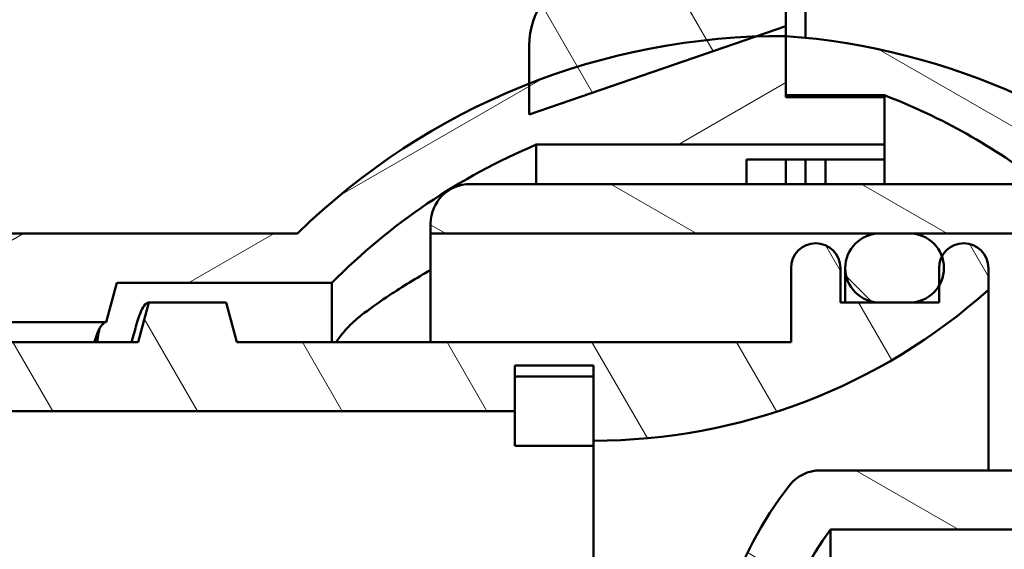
# Model space of a CAD drawing. Header units: inches. Extents: x 0 to 46.8, y 0 to 33.1.
# Tile 18 of 22: x 28.8 to 30.8, y 19.2 to 20.2. Entities that reach past the tile are written whole.
import ezdxf

# ---------------------------------------------------------------- set-up
doc = ezdxf.new("R2010")
doc.units = ezdxf.units.IN
doc.header["$LTSCALE"] = 2
doc.header["$MEASUREMENT"] = 0
for name, color, linetype, lineweight in [('Dimension (ANSI)', 7, 'Continuous', 25), ('Hatch (ANSI)', 7, 'Continuous', 18), ('Visible (ANSI)', 7, 'Continuous', 50)]:
    doc.layers.add(name, color=color, linetype=linetype, lineweight=lineweight)
doc.styles.add('Note Text (ANSI)', font='arial.ttf')
doc.dimstyles.new('Default (ANSI)', dxfattribs={"dimscale": 2, "dimtxt": 0.2400000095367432, "dimasz": 0.09842519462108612, "dimexe": 0.125, "dimexo": 0.0625, "dimgap": 0.03149606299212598, "dimtad": 0, "dimtih": 1, "dimtoh": 1, "dimrnd": 1e-08, "dimzin": 4, "dimdsep": 46, "dimtxsty": 'Note Text (ANSI)', "dimcen": 0.09, "dimdle": 0.3937007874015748, "dimclrd": 256, "dimclre": 256, "dimclrt": 256, "dimadec": 0, "dimazin": 1, "dimtfac": 0.5, "dimtofl": 0, "dimtmove": 0, "dimatfit": 3, "dimfxl": 1, "dimtolj": 1, "dimtzin": 4, "dimlwd": -1, "dimlwe": -1, "dimarcsym": 0})
pattern_1 = [(120.00017538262, (0, 0), (-0.2165059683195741, -0.1250006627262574), [])]

# ---------------------------------------------------------------- blocks, each defined once
blk = doc.blocks.new('*D18')
at = {"layer": 'Defpoints', "color": 0, "transparency": 16777216}
for p in [(30.56648509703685, 23.85534957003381), (28.98921160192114, 11.23802949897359), (40.64275490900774, 11.23802949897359)]:
    blk.add_point(p, dxfattribs=at)
at = {"layer": 'Dimension (ANSI)', "transparency": 16777216}
for p, q in [((30.69148509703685, 23.85534957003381), (40.89275490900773, 23.85534957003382)), ((40.64275490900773, 23.65849918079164), (40.64275490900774, 11.43487988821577)), ((29.11421160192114, 11.23802949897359), (40.89275490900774, 11.23802949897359))]:
    blk.add_line(p, q, dxfattribs=at)
for points in [[(40.6099465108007, 23.65849918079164), (40.67556330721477, 23.65849918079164), (40.64275490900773, 23.85534957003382)], [(40.60994651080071, 11.43487988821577), (40.67556330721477, 11.43487988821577), (40.64275490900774, 11.23802949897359)]]:
    blk.add_solid(points, dxfattribs=at)
at = {"layer": 'Dimension (ANSI)', "transparency": 16777216, "insert": (40.0896126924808, 16.7618600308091), "char_height": 0.4800000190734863, "attachment_point": 1, "rotation": 90, "style": 'Note Text (ANSI)'}
blk.add_mtext('\\A1;12.62', dxfattribs=at)

msp = doc.modelspace()

# ---------------------------------------------------------------- hatches: boundary and pattern name
at = {"layer": 'Hatch (ANSI)'}
h = msp.add_hatch(dxfattribs=at)
h.set_pattern_fill('ANSI31', color=256, scale=2, angle=75.00017538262, style=0)
h.set_pattern_definition(pattern_1)
edge = h.paths.add_edge_path()
edge.add_line((24.63341423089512, 14.87843543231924), (24.2790835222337, 14.97337805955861))
edge.add_line((24.2790835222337, 14.97337805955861), (24.2790835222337, 15.31204248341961))
edge.add_line((24.2790835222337, 15.31204248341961), (24.32632761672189, 15.31204248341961))
edge.add_line((24.32632761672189, 15.31204248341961), (24.39719375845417, 15.31204248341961))
edge.add_line((24.39719375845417, 15.31204248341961), (24.39719375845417, 15.41046768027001))
edge.add_line((24.39719375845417, 15.41046768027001), (24.32632761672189, 15.41046768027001))
edge.add_line((24.32632761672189, 15.41046768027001), (24.04286304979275, 15.41046768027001))
edge.add_line((24.04286304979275, 15.41046768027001), (24.04286304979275, 15.72542831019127))
edge.add_line((24.04286304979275, 15.72542831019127), (24.32632761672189, 15.72542831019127))
edge.add_line((24.32632761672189, 15.72542831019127), (24.39719375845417, 15.72542831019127))
edge.add_line((24.39719375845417, 15.72542831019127), (24.39719375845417, 15.82385350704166))
edge.add_line((24.39719375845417, 15.82385350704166), (24.32632761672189, 15.82385350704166))
edge.add_line((24.32632761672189, 15.82385350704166), (24.2790835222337, 15.82385350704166))
edge.add_line((24.2790835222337, 15.82385350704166), (24.04286304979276, 15.96164878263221))
edge.add_line((24.04286304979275, 15.96164878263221), (23.88538273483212, 15.96164878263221))
edge.add_ellipse((23.88538273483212, 15.92227870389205), major_axis=(-0.03937007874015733, -1.075208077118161e-16), ratio=1, start_angle=269.9999999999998, end_angle=359.9999999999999)
edge.add_line((23.84601265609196, 15.92227870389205), (23.84601265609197, 15.00646342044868))
edge.add_ellipse((24.0034929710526, 15.00646342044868), major_axis=(-9.686229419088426e-16, -0.1574803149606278), ratio=1, start_angle=270.0000000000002, end_angle=345.0000000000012)
edge.add_line((23.96273406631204, 14.85434911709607), (24.63341423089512, 14.67464090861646))
edge.add_line((24.63341423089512, 14.67464090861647), (24.63341423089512, 14.87843543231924))
edge = h.paths.add_edge_path()
edge.add_line((24.27908352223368, 22.6979510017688), (24.6334142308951, 22.79289362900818))
edge.add_line((24.6334142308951, 22.79289362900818), (24.6334142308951, 22.99668815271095))
edge.add_line((24.6334142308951, 22.99668815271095), (23.96273406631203, 22.81697994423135))
edge.add_ellipse((24.00349297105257, 22.66486564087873), major_axis=(-0.1521143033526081, -0.04075890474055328), ratio=1, start_angle=269.9999999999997, end_angle=345.0000000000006)
edge.add_line((23.84601265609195, 22.66486564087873), (23.84601265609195, 21.74905035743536))
edge.add_ellipse((23.88538273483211, 21.74905035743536), major_axis=(1.075208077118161e-16, -0.03937007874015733), ratio=1, start_angle=269.9999999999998, end_angle=359.9999999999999)
edge.add_line((23.88538273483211, 21.7096802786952), (24.04286304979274, 21.7096802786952))
edge.add_line((24.04286304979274, 21.7096802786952), (24.27908352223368, 21.84747555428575))
edge.add_line((24.27908352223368, 21.84747555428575), (24.32632761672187, 21.84747555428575))
edge.add_line((24.32632761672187, 21.84747555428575), (24.39719375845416, 21.84747555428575))
edge.add_line((24.39719375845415, 21.84747555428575), (24.39719375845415, 21.94590075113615))
edge.add_line((24.39719375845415, 21.94590075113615), (24.32632761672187, 21.94590075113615))
edge.add_line((24.32632761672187, 21.94590075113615), (24.04286304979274, 21.94590075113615))
edge.add_line((24.04286304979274, 21.94590075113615), (24.04286304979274, 22.26086138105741))
edge.add_line((24.04286304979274, 22.26086138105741), (24.32632761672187, 22.26086138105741))
edge.add_line((24.32632761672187, 22.26086138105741), (24.39719375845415, 22.26086138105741))
edge.add_line((24.39719375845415, 22.26086138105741), (24.39719375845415, 22.3592865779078))
edge.add_line((24.39719375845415, 22.3592865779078), (24.32632761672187, 22.3592865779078))
edge.add_line((24.32632761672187, 22.3592865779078), (24.27908352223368, 22.3592865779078))
edge.add_line((24.27908352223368, 22.3592865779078), (24.27908352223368, 22.6979510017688))
edge = h.paths.add_edge_path()
edge.add_line((30.06648509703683, 21.09944405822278), (30.06648509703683, 21.2963190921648))
edge.add_line((30.06648509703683, 21.29631909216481), (25.04680005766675, 21.37574448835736))
edge.add_line((25.04680005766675, 21.37574448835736), (25.04680005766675, 21.21762151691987))
edge.add_spline(control_points=[(25.04680005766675, 21.21762151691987), (25.04680005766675, 21.21253069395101), (25.04778747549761, 21.20748786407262), (25.05164099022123, 21.19802501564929), (25.0544833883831, 21.19370008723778), (25.0616660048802, 21.18638320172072), (25.06593755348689, 21.18346119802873), (25.0753602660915, 21.1794190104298), (25.08042134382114, 21.17833747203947), (25.08554727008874, 21.17825636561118)], knot_values=[-0.1559854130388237, -0.1559854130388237, -0.1559854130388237, -0.1559854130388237, -0.1171933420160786, -0.1171933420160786, -0.07812889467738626, -0.07812889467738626, -0.03906444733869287, -0.03906444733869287, 0, 0, 0, 0], degree=3, periodic=0)
edge.add_line((25.08554727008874, 21.17825636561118), (30.06648509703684, 21.09944405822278))
h.paths.add_polyline_path([(25.04680005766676, 16.29558457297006), (25.99168194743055, 16.31053523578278), (25.99168194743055, 16.44835515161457), (25.04680005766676, 16.43340448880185)])
h.paths.add_polyline_path([(29.8302646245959, 16.63444477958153), (29.8302646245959, 16.5093252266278), (30.06648509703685, 16.51282988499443), (30.06648509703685, 16.6309401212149)])
h = msp.add_hatch(dxfattribs=at)
h.set_pattern_fill('ANSI31', color=256, scale=2, style=0)
h.set_pattern_definition([(45, (0, 0), (-0.1767766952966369, 0.1767766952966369), [])])
edge = h.paths.add_edge_path()
edge.add_ellipse((31.80664257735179, 22.45771177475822), major_axis=(-0.03937007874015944, -1.510667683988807e-15), ratio=1, start_angle=269.9999999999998, end_angle=359.9999999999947)
edge.add_line((31.76727249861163, 22.45771177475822), (31.76727249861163, 21.98527082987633))
edge.add_ellipse((31.64916226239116, 21.98527082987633), major_axis=(-3.634685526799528e-16, -0.1181102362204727), ratio=1, start_angle=1.1368683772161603e-13, end_angle=89.99999999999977, ccw=False)
edge.add_line((31.64916226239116, 21.86716059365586), (31.3342016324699, 21.86716059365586))
edge.add_spline(control_points=[(31.3342016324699, 21.86716059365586), (31.32627090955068, 21.86716059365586), (31.31836031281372, 21.86795937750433), (31.30281905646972, 21.87113031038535), (31.2952278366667, 21.87349441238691), (31.27378064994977, 21.8826264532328), (31.26094239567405, 21.89135785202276), (31.23933539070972, 21.91325028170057), (31.23077321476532, 21.92620200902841), (31.21909539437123, 21.95465846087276), (31.21609139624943, 21.96989112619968), (31.21609139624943, 21.98527082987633)], knot_values=[-0.4724442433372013, -0.4724442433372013, -0.4724442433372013, -0.4724442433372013, -0.4120121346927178, -0.4120121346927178, -0.3515800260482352, -0.3515800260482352, -0.2343866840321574, -0.2343866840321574, -0.1171933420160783, -0.1171933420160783, 0, 0, 0, 0], degree=3, periodic=0)
edge.add_line((31.21609139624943, 21.98527082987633), (31.21609139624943, 22.45771177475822))
edge.add_ellipse((31.17672131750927, 22.45771177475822), major_axis=(-2.210020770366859e-15, 0.03937007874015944), ratio=1, start_angle=269.9999999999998, end_angle=359.9999999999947)
edge.add_line((31.17672131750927, 22.49708185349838), (31.1239754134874, 22.49708185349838))
edge.add_line((31.1239754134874, 22.49708185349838), (31.02317801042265, 22.49708185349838))
edge.add_line((31.02317801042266, 22.49708185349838), (31.02317801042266, 21.86716059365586))
edge.add_line((31.02317801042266, 21.86716059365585), (30.90113076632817, 21.86716059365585))
edge.add_line((30.90113076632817, 21.86716059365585), (30.90113076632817, 20.27267240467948))
edge.add_line((30.90113076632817, 20.27267240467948), (31.21609139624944, 20.27267240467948))
edge.add_line((31.21609139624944, 20.27267240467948), (31.37357171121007, 20.27267240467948))
edge.add_line((31.37357171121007, 20.27267240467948), (31.53105202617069, 20.27267240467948))
edge.add_line((31.5310520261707, 20.27267240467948), (31.64916226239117, 20.27267240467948))
edge.add_ellipse((31.64916226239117, 20.23330232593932), major_axis=(0.03937007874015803, 1.119615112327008e-16), ratio=1, start_angle=2.8421709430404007e-13, end_angle=89.99999999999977, ccw=False)
edge.add_line((31.68853234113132, 20.23330232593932), (31.68853234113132, 19.99708185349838))
edge.add_line((31.68853234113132, 19.99708185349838), (31.68853234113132, 19.76086138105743))
edge.add_line((31.68853234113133, 19.76086138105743), (31.88538273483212, 19.76086138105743))
edge.add_line((31.88538273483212, 19.76086138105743), (31.96412289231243, 19.83960153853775))
edge.add_line((31.96412289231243, 19.83960153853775), (31.96412289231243, 20.88393486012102))
edge.add_ellipse((32.0822331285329, 20.88393486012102), major_axis=(-1.035237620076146e-15, 0.1181102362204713), ratio=1, start_angle=0.4999999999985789, end_angle=90.00000000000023, ccw=False)
edge.add_line((32.0812024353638, 21.00204059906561), (33.9326268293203, 21.01819773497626))
edge.add_line((33.9326268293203, 21.01819773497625), (33.9326268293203, 21.25692437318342))
edge.add_ellipse((33.89325675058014, 21.25692437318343), major_axis=(-4.616380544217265e-16, 0.03937007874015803), ratio=1, start_angle=269.9999999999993, end_angle=360.0000000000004)
edge.add_line((33.89325675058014, 21.29629445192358), (32.23971344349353, 21.29629445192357))
edge.add_ellipse((32.23971344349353, 21.57188500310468), major_axis=(-0.2755905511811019, 6.149755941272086e-16), ratio=1, start_angle=1.1368683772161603e-13, end_angle=90, ccw=False)
edge.add_line((31.96412289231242, 21.57188500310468), (31.96412289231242, 22.45771177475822))
edge.add_ellipse((31.92475281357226, 22.45771177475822), major_axis=(-2.210020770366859e-15, 0.03937007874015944), ratio=1, start_angle=269.9999999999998, end_angle=359.9999999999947)
edge.add_line((31.92475281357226, 22.49708185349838), (31.80664257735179, 22.49708185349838))
edge = h.paths.add_edge_path()
edge.add_ellipse((31.72790241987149, 16.68015271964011), major_axis=(0.03937007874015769, 2.909373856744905e-15), ratio=1, start_angle=0, end_angle=89.99999999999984)
edge.add_line((31.72790241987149, 16.71952279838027), (30.38931974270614, 16.71952279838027))
edge.add_line((30.38931974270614, 16.71952279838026), (30.38931974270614, 16.83763303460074))
edge.add_line((30.38931974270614, 16.83763303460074), (31.72790241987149, 16.83763303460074))
edge.add_ellipse((31.72790241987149, 16.8770031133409), major_axis=(-2.377150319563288e-16, -0.03937007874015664), ratio=1, start_angle=0, end_angle=89.99999999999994)
edge.add_line((31.76727249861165, 16.8770031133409), (31.76727249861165, 17.16243618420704))
edge.add_ellipse((31.72790241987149, 17.16243618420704), major_axis=(0.03937007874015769, 2.909373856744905e-15), ratio=1, start_angle=0, end_angle=90.00000000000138)
edge.add_line((31.72790241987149, 17.2018062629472), (30.38931974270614, 17.20180626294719))
edge.add_line((30.38931974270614, 17.20180626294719), (30.38931974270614, 17.39865665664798))
edge.add_line((30.38931974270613, 17.39865665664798), (31.21609139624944, 17.39865665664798))
edge.add_line((31.21609139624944, 17.39865665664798), (31.37357171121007, 17.39865665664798))
edge.add_line((31.37357171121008, 17.39865665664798), (31.53105202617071, 17.39865665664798))
edge.add_line((31.5310520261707, 17.39865665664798), (31.64916226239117, 17.39865665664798))
edge.add_ellipse((31.64916226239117, 17.43802673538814), major_axis=(-4.125533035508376e-16, -0.03937007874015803), ratio=1, start_angle=1.119555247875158e-12, end_angle=90.00000000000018)
edge.add_line((31.68853234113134, 17.43802673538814), (31.68853234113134, 17.67424720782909))
edge.add_line((31.68853234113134, 17.67424720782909), (31.68853234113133, 17.91046768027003))
edge.add_line((31.68853234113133, 17.91046768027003), (31.88538273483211, 17.91046768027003))
edge.add_line((31.88538273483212, 17.91046768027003), (31.96412289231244, 17.83172752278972))
edge.add_line((31.96412289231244, 17.83172752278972), (31.96412289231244, 16.78739420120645))
edge.add_ellipse((32.08223312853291, 16.78739420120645), major_axis=(-0.1181057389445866, 0.001030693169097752), ratio=1, start_angle=0.4999999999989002, end_angle=90.00000000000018)
edge.add_line((32.08120243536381, 16.66928846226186), (33.93262682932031, 16.65313132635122))
edge.add_line((33.93262682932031, 16.65313132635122), (33.93262682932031, 16.41440468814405))
edge.add_ellipse((33.89325675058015, 16.41440468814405), major_axis=(0.03937007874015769, 1.119615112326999e-16), ratio=1, start_angle=269.9999999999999, end_angle=359.9999999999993, ccw=False)
edge.add_line((33.89325675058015, 16.3750346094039), (32.23971344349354, 16.37503460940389))
edge.add_ellipse((32.23971344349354, 16.09944405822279), major_axis=(-1.483083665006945e-15, 0.2755905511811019), ratio=1, start_angle=1.526666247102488e-13, end_angle=89.99999999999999)
edge.add_line((31.96412289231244, 16.09944405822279), (31.96412289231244, 15.21361728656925))
edge.add_ellipse((31.92475281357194, 15.21361728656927), major_axis=(0.006546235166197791, 0.03882202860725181), ratio=1, start_angle=269.9999999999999, end_angle=279.57127339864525, ccw=False)
edge.add_line((31.96357484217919, 15.20707105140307), (32.44122895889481, 14.72941693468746))
edge.add_ellipse((32.4133901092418, 14.70157808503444), major_axis=(0.02783884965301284, 0.0278388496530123), ratio=1, start_angle=269.9999999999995, end_angle=360.0000000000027, ccw=False)
edge.add_line((32.44122895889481, 14.67373923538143), (32.28698591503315, 14.51949619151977))
edge.add_line((32.28698591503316, 14.51949619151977), (30.88289836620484, 15.89928918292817))
edge.add_line((30.88289836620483, 15.89928918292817), (30.81265846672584, 15.82904928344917))
edge.add_line((30.81265846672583, 15.82904928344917), (30.60131881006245, 16.04038894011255))
edge.add_line((30.60131881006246, 16.04038894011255), (31.72790241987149, 16.04038894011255))
edge.add_ellipse((31.72790241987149, 16.07975901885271), major_axis=(-2.377150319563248e-16, -0.03937007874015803), ratio=1, start_angle=3.562221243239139e-13, end_angle=89.99999999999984)
edge.add_line((31.76727249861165, 16.07975901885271), (31.76727249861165, 16.68015271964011))
edge = h.paths.add_edge_path()
edge.add_ellipse((25.8027055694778, 15.76479838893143), major_axis=(0.03937007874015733, 1.119615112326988e-16), ratio=1, start_angle=0, end_angle=89.99999999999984)
edge.add_line((25.8027055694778, 15.80416846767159), (24.75939848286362, 15.80416846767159))
edge.add_line((24.75939848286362, 15.80416846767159), (24.75939848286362, 16.04038894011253))
edge.add_line((24.75939848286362, 16.04038894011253), (26.13739984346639, 16.04038894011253))
edge.add_line((26.13739984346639, 16.04038894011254), (26.1373998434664, 14.49118511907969))
edge.add_line((26.13739984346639, 14.49118511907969), (26.13735123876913, 14.49116498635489))
edge.add_line((26.13735123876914, 14.49116498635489), (26.13739984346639, 14.49111638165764))
edge.add_line((26.13739984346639, 14.49111638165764), (29.1712934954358, 11.40380377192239))
edge.add_line((29.1712934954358, 11.40380377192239), (29.01705045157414, 11.24956072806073))
edge.add_ellipse((28.98921160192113, 11.27739957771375), major_axis=(0.0278388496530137, -0.02783884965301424), ratio=1, start_angle=270, end_angle=360.00000000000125, ccw=False)
edge.add_line((28.96137275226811, 11.24956072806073), (25.89973179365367, 14.31120168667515))
edge.add_spline(control_points=[(25.89973179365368, 14.31120168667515), (25.88160663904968, 14.32932684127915), (25.86719501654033, 14.35081895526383), (25.84725355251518, 14.39851868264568), (25.84207564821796, 14.42432842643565), (25.84207564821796, 14.45039593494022)], knot_values=[-0.3939566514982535, -0.3939566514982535, -0.3939566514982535, -0.3939566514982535, -0.1986344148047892, -0.1986344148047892, 0, 0, 0, 0], degree=3, periodic=0)
edge.add_line((25.84207564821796, 14.45039593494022), (25.84207564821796, 15.13487712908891))
edge.add_spline(control_points=[(25.84207564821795, 15.13487712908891), (25.84207564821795, 15.14000369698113), (25.84107431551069, 15.1450812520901), (25.83718170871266, 15.15456673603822), (25.83432765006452, 15.15888397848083), (25.82712531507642, 15.1661814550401), (25.82284589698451, 15.16909192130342), (25.81569683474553, 15.17213593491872), (25.81316642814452, 15.17292396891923), (25.80798600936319, 15.17398094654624), (25.80534914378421, 15.17424720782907), (25.8027055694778, 15.17424720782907)], knot_values=[-0.1574814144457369, -0.1574814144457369, -0.1574814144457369, -0.1574814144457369, -0.1184169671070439, -0.1184169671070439, -0.07935251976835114, -0.07935251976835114, -0.04028807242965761, -0.04028807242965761, -0.02014403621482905, -0.02014403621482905, 0, 0, 0, 0], degree=3, periodic=0)
edge.add_line((25.8027055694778, 15.17424720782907), (24.75939848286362, 15.17424720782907))
edge.add_line((24.75939848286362, 15.17424720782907), (24.75939848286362, 15.37109760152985))
edge.add_line((24.75939848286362, 15.37109760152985), (25.80270556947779, 15.37109760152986))
edge.add_ellipse((25.8027055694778, 15.41046768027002), major_axis=(1.119615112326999e-16, -0.03937007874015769), ratio=1, start_angle=0, end_angle=89.99999999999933)
edge.add_line((25.84207564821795, 15.41046768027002), (25.84207564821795, 15.76479838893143))
edge = h.paths.add_edge_path()
edge.add_line((30.38931974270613, 20.83369602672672), (30.38931974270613, 20.46952279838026))
edge.add_line((30.38931974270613, 20.46952279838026), (30.38931974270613, 20.27267240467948))
edge.add_line((30.38931974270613, 20.27267240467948), (30.5074299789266, 20.27267240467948))
edge.add_line((30.5074299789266, 20.27267240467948), (30.5074299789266, 21.86716059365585))
edge.add_line((30.5074299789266, 21.86716059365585), (30.38538273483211, 21.86716059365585))
edge.add_line((30.38538273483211, 21.86716059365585), (30.38538273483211, 22.49708185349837))
edge.add_line((30.3853827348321, 22.49708185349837), (30.28458533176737, 22.49708185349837))
edge.add_line((30.28458533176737, 22.49708185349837), (30.23183942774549, 22.49708185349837))
edge.add_ellipse((30.23183942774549, 22.45771177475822), major_axis=(-0.03937007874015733, -1.119615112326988e-16), ratio=1, start_angle=269.9999999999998, end_angle=359.9999999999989)
edge.add_line((30.19246934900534, 22.45771177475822), (30.19246934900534, 21.98527082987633))
edge.add_spline(control_points=[(30.19246934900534, 21.98527082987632), (30.19246934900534, 21.9773401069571), (30.19167056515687, 21.96942951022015), (30.18849963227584, 21.95388825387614), (30.18613553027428, 21.94629703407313), (30.1770034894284, 21.9248498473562), (30.16827209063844, 21.91201159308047), (30.14637966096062, 21.89040458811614), (30.13342793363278, 21.88184241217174), (30.10497148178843, 21.87016459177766), (30.08973881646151, 21.86716059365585), (30.07435911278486, 21.86716059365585)], knot_values=[-0.4724442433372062, -0.4724442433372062, -0.4724442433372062, -0.4724442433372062, -0.4120121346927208, -0.4120121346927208, -0.3515800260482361, -0.3515800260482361, -0.2343866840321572, -0.2343866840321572, -0.1171933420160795, -0.1171933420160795, 0, 0, 0, 0], degree=3, periodic=0)
edge.add_line((30.07435911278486, 21.86716059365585), (28.91294178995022, 21.86716059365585))
edge.add_ellipse((28.91294178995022, 21.98527082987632), major_axis=(-0.1181102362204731, 3.634685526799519e-16), ratio=1, start_angle=5.115907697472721e-13, end_angle=89.99999999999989, ccw=False)
edge.add_line((28.79483155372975, 21.98527082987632), (28.79483155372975, 22.45771177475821))
edge.add_ellipse((28.75546147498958, 22.45771177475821), major_axis=(-1.119615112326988e-16, 0.03937007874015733), ratio=1, start_angle=269.9999999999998, end_angle=360.0000000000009)
edge.add_line((28.75546147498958, 22.49708185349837), (28.63735123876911, 22.49708185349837))
edge.add_ellipse((28.63735123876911, 22.45771177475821), major_axis=(-0.03937007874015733, 5.873915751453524e-16), ratio=1, start_angle=269.9999999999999, end_angle=360.0000000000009)
edge.add_line((28.59798116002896, 22.45771177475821), (28.59798116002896, 21.98527082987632))
edge.add_ellipse((28.47987092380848, 21.98527082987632), major_axis=(-3.634685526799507e-16, -0.1181102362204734), ratio=1, start_angle=5.115907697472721e-13, end_angle=89.99999999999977, ccw=False)
edge.add_line((28.47987092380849, 21.86716059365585), (26.17672131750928, 21.86716059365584))
edge.add_ellipse((26.17672131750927, 21.98527082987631), major_axis=(-0.118110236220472, -1.210075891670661e-15), ratio=1, start_angle=0, end_angle=89.9999999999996, ccw=False)
edge.add_line((26.0586110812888, 21.98527082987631), (26.0586110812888, 22.37897161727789))
edge.add_ellipse((25.94050084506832, 22.37897161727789), major_axis=(-1.035237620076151e-15, 0.1181102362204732), ratio=1, start_angle=269.9999999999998, end_angle=359.9999999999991)
edge.add_line((25.94050084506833, 22.49708185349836), (24.7593984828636, 22.49708185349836))
edge.add_line((24.7593984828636, 22.49708185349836), (24.7593984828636, 22.30023145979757))
edge.add_line((24.7593984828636, 22.30023145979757), (25.80270556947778, 22.30023145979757))
edge.add_ellipse((25.80270556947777, 22.26086138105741), major_axis=(0.03937007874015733, -6.287676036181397e-17), ratio=1, start_angle=1.1368683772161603e-13, end_angle=90.00000000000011, ccw=False)
edge.add_line((25.84207564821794, 22.26086138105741), (25.84207564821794, 21.90653067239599))
edge.add_ellipse((25.80270556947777, 21.906530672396), major_axis=(1.119615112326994e-16, -0.03937007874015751), ratio=1, start_angle=0, end_angle=90.00000000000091, ccw=False)
edge.add_line((25.80270556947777, 21.86716059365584), (24.7593984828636, 21.86716059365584))
edge.add_line((24.7593984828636, 21.86716059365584), (24.7593984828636, 21.63094012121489))
edge.add_line((24.7593984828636, 21.63094012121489), (30.34994966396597, 21.63094012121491))
edge.add_spline(control_points=[(30.34994966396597, 21.63094012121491), (30.35259323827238, 21.63094012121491), (30.35523010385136, 21.63067385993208), (30.36041052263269, 21.62961688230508), (30.3629409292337, 21.62882884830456), (30.37008999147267, 21.62578483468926), (30.37436940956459, 21.62287436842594), (30.38157174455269, 21.61557689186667), (30.38442580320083, 21.61125964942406), (30.38831840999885, 21.60177416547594), (30.38931974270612, 21.59669661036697), (30.38931974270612, 21.59157004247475)], knot_values=[-0.1574814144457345, -0.1574814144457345, -0.1574814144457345, -0.1574814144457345, -0.1373373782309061, -0.1373373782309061, -0.1171933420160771, -0.1171933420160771, -0.07812889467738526, -0.07812889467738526, -0.03906444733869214, -0.03906444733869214, 0, 0, 0, 0], degree=3, periodic=0)
edge.add_line((30.38931974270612, 21.59157004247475), (30.38931974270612, 21.3553495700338))
edge.add_line((30.38931974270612, 21.3553495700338), (30.38931974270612, 20.95180626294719))
edge.add_line((30.38931974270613, 20.95180626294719), (30.38931974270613, 20.83369602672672))
h = msp.add_hatch(dxfattribs=at)
h.set_pattern_fill('ANSI31', color=256, scale=2, angle=75.00017538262, style=0)
h.set_pattern_definition(pattern_1)
edge = h.paths.add_edge_path()
edge.add_line((30.11372919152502, 21.23723933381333), (30.11372919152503, 20.51412636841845))
edge.add_ellipse((29.95624887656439, 20.51412636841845), major_axis=(3.971221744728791e-16, -0.1574803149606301), ratio=1, start_angle=19.000000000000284, end_angle=90.00000000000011, ccw=False)
edge.add_line((30.00751945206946, 20.36522580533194), (29.94434837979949, 20.34347426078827))
edge.add_ellipse((29.99561895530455, 20.19457369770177), major_axis=(-0.1489005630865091, -0.05127057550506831), ratio=1, start_angle=269.9999999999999, end_angle=340.9999999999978)
edge.add_line((29.83813864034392, 20.19457369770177), (29.83813864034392, 20.11889158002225))
edge.add_line((29.83813864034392, 20.11889158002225), (29.83813864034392, 20.0570716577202))
edge.add_line((29.83813864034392, 20.0570716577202), (30.29023575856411, 20.2127411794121))
edge.add_line((30.29023575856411, 20.21274117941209), (30.34994966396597, 20.23330232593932))
edge.add_line((30.34994966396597, 20.23330232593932), (30.34994966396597, 20.27267240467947))
edge.add_line((30.34994966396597, 20.27267240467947), (30.34994966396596, 21.3553495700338))
edge.add_line((30.34994966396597, 21.3553495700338), (30.34994966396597, 21.39471964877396))
edge.add_line((30.34994966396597, 21.39471964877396), (30.27120950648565, 21.39471964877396))
edge.add_ellipse((30.27120950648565, 21.23723933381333), major_axis=(-0.1574803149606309, -1.183894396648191e-15), ratio=1, start_angle=269.9999999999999, end_angle=359.9999999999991)
edge = h.paths.add_edge_path()
edge.add_line((30.11372919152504, 17.157202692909), (30.11372919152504, 16.43408972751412))
edge.add_ellipse((30.27120950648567, 16.43408972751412), major_axis=(1.817125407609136e-16, -0.1574803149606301), ratio=1, start_angle=269.9999999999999, end_angle=359.9999999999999)
edge.add_line((30.27120950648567, 16.27660941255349), (30.34994966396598, 16.27660941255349))
edge.add_line((30.34994966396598, 16.27660941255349), (30.34994966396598, 16.31597949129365))
edge.add_line((30.34994966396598, 16.31597949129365), (30.34994966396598, 17.39865665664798))
edge.add_line((30.34994966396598, 17.39865665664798), (30.34994966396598, 17.43802673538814))
edge.add_line((30.34994966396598, 17.43802673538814), (30.29023575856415, 17.45858788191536))
edge.add_line((30.29023575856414, 17.45858788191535), (29.83813864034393, 17.61425740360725))
edge.add_line((29.83813864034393, 17.61425740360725), (29.83813864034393, 17.55243748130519))
edge.add_line((29.83813864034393, 17.55243748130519), (29.83813864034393, 17.47675536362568))
edge.add_ellipse((29.99561895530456, 17.47675536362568), major_axis=(3.097030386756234e-16, -0.1574803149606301), ratio=1, start_angle=270.0000000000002, end_angle=340.9999999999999)
edge.add_line((29.94434837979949, 17.32785480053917), (30.00751945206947, 17.30610325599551))
edge.add_ellipse((29.9562488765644, 17.157202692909), major_axis=(0.1489005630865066, -0.05127057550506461), ratio=0.9999999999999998, start_angle=19.000000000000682, end_angle=90.00000000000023, ccw=False)
h = msp.add_hatch(dxfattribs=at)
h.set_pattern_fill('ANSI31', color=256, scale=2, angle=-14.999977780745, style=0)
h.set_pattern_definition([(30.000022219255, (0, 0), (-0.125000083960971, 0.2165063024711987), [])])
edge = h.paths.add_edge_path()
edge.add_ellipse((30.34030275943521, 18.83563076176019), major_axis=(-1.161383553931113, 0.4882534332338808), ratio=1, start_angle=67.47831540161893, end_angle=90)
edge.add_line((29.85204932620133, 17.67424720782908), (30.54680005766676, 17.67424720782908))
edge.add_line((30.54680005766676, 17.67424720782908), (30.54680005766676, 17.5797590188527))
edge.add_line((30.54680005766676, 17.5797590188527), (30.34994966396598, 17.5797590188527))
edge.add_line((30.34994966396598, 17.5797590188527), (30.34994966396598, 17.57582201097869))
edge.add_line((30.34994966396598, 17.57582201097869), (30.34994966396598, 17.45771177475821))
edge.add_ellipse((30.34030275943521, 18.83563076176), major_axis=(1.377042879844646, -0.05006700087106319), ratio=1, start_angle=269.99999999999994, end_angle=272.4833876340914, ccw=False)
edge.add_ellipse((30.34030275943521, 18.83563076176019), major_axis=(1.283193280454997, -0.5021641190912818), ratio=1, start_angle=270, end_angle=289.2901025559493, ccw=False)
edge.add_ellipse((30.34030275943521, 18.83563076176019), major_axis=(0.9842181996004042, -0.9644005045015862), ratio=1, start_angle=270, end_angle=293.0449497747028, ccw=False)
edge.add_line((29.37590225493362, 17.85141256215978), (27.75152446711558, 17.85141256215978))
edge.add_line((27.75152446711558, 17.85141256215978), (27.75152446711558, 18.02857791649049))
edge.add_line((27.75152446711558, 18.02857791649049), (27.81290782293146, 18.02857791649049))
edge.add_line((27.81290782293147, 18.02857791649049), (27.83400618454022, 17.94983775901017))
edge.add_line((27.83400618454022, 17.94983775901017), (28.030856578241, 17.94983775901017))
edge.add_line((28.030856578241, 17.94983775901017), (28.05195493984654, 18.02857791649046))
edge.add_line((28.05195493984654, 18.02857791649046), (28.28534876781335, 18.02857791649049))
edge.add_line((28.28534876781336, 18.02857791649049), (28.30644712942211, 17.94983775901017))
edge.add_line((28.30644712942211, 17.94983775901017), (28.50329752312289, 17.94983775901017))
edge.add_line((28.5032975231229, 17.94983775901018), (28.51384670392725, 17.98920783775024))
edge.add_line((28.51384670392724, 17.98920783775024), (28.52439588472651, 18.02857791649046))
edge.add_line((28.52439588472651, 18.02857791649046), (28.53545731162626, 18.02857791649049))
edge.add_line((28.53545731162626, 18.02857791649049), (28.75778971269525, 18.02857791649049))
edge.add_line((28.75778971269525, 18.02857791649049), (28.778888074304, 17.94983775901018))
edge.add_line((28.77888807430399, 17.94983775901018), (28.97573846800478, 17.94983775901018))
edge.add_line((28.97573846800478, 17.94983775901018), (28.98628764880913, 17.98920783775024))
edge.add_line((28.98628764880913, 17.98920783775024), (28.99683682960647, 18.02857791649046))
edge.add_line((28.99683682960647, 18.02857791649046), (29.00788733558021, 18.02857791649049))
edge.add_line((29.00788733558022, 18.02857791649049), (29.16884730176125, 18.02857791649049))
edge.add_line((29.16884730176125, 18.02857791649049), (29.16884730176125, 17.94983775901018))
edge.add_line((29.16884730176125, 17.94983775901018), (29.44443785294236, 17.94983775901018))
edge = h.paths.add_edge_path()
edge.add_ellipse((30.34030275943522, 18.83569829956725), major_axis=(0.8857930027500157, 0.8958649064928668), ratio=1, start_angle=67.47831540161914, end_angle=90)
edge.add_line((29.44443785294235, 19.72149130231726), (29.01510854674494, 19.72149130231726))
edge.add_line((29.01510854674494, 19.72149130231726), (28.99401018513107, 19.64275114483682))
edge.add_line((28.99401018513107, 19.64275114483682), (28.77167241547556, 19.64275114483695))
edge.add_line((28.77167241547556, 19.64275114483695), (28.76061635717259, 19.64275114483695))
edge.add_line((28.76061635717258, 19.64275114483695), (28.75006717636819, 19.68212122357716))
edge.add_line((28.7500671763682, 19.68212122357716), (28.73951799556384, 19.72149130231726))
edge.add_line((28.73951799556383, 19.72149130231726), (28.54266760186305, 19.72149130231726))
edge.add_line((28.54266760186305, 19.72149130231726), (28.52156924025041, 19.64275114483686))
edge.add_line((28.52156924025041, 19.64275114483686), (28.2881754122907, 19.64275114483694))
edge.add_line((28.2881754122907, 19.64275114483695), (28.26707705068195, 19.72149130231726))
edge.add_line((28.26707705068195, 19.72149130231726), (28.07022665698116, 19.72149130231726))
edge.add_line((28.07022665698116, 19.72149130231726), (28.04912829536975, 19.6427511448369))
edge.add_line((28.04912829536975, 19.6427511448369), (27.81573446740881, 19.64275114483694))
edge.add_line((27.81573446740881, 19.64275114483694), (27.79463610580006, 19.72149130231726))
edge.add_line((27.79463610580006, 19.72149130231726), (27.75152446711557, 19.72149130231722))
edge.add_line((27.75152446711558, 19.72149130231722), (27.75152446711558, 19.81991649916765))
edge.add_line((27.75152446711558, 19.81991649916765), (29.37590225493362, 19.81991649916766))
edge.add_ellipse((30.34030275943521, 18.83569829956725), major_axis=(-1.283193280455, -0.5021641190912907), ratio=1, start_angle=270.00000000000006, end_angle=293.04494977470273, ccw=False)
edge.add_ellipse((30.34030275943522, 18.83569829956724), major_axis=(-1.377042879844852, -0.05006700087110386), ratio=1, start_angle=270, end_angle=289.29010255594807, ccw=False)
edge.add_ellipse((30.34030275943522, 18.83569829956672), major_axis=(-1.377918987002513, 0.00964690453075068), ratio=1, start_angle=270, end_angle=272.4833876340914, ccw=False)
edge.add_line((30.34994966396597, 20.21361728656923), (30.34994966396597, 20.09550705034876))
edge.add_line((30.34994966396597, 20.09550705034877), (30.34994966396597, 20.09157004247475))
edge.add_line((30.34994966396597, 20.09157004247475), (30.54680005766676, 20.09157004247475))
edge.add_line((30.54680005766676, 20.09157004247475), (30.54680005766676, 19.99708185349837))
edge.add_line((30.54680005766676, 19.99708185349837), (29.85204932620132, 19.99708185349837))
h = msp.add_hatch(dxfattribs=at)
h.set_pattern_fill('ANSI31', color=256, scale=2, angle=105.00024553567, style=0)
h.set_pattern_definition([(150.00024553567, (0, 0), (-0.1249990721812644, -0.2165068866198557), [])])
edge = h.paths.add_edge_path()
edge.add_ellipse((30.24787662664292, 18.83945030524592), major_axis=(-0.9804661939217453, 0.9682147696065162), ratio=1, start_angle=270, end_angle=310.39165885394)
edge.add_line((30.34994966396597, 20.21361728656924), (30.34994966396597, 20.09550705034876))
edge.add_line((30.34994966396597, 20.09550705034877), (30.54680005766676, 20.09550705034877))
edge.add_ellipse((30.0930136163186, 18.92022791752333), major_axis=(1.17527913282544, -0.4537864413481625), ratio=1, start_angle=73.50858998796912, end_angle=90, ccw=False)
edge.add_line((30.86176068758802, 19.91834169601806), (29.72002840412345, 19.91834169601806))
edge.add_ellipse((29.72002840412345, 19.83960153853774), major_axis=(-0.07874015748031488, -6.928863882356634e-17), ratio=1, start_angle=269.9999999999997, end_angle=360.0000000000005)
edge.add_line((29.64128824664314, 19.83960153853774), (29.64128824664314, 19.81991649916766))
edge.add_line((29.64128824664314, 19.81991649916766), (30.53731957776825, 19.81991649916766))
edge.add_line((30.53731957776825, 19.81991649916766), (30.59637469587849, 19.81991649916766))
edge.add_line((30.59637469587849, 19.81991649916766), (31.21609139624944, 19.81991649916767))
edge = h.paths.add_edge_path()
edge.add_line((31.21609139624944, 18.44196374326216), (30.43862182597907, 18.44196374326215))
edge.add_ellipse((30.97987092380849, 18.83566453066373), major_axis=(-0.3937007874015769, 0.5412490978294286), ratio=1, start_angle=17.93624185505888, end_angle=90.00000000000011, ccw=False)
edge.add_line((30.43862182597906, 19.2293653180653), (31.21609139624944, 19.22936531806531))
edge.add_line((31.21609139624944, 19.22936531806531), (31.21609139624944, 19.34747555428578))
edge.add_line((31.21609139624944, 19.34747555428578), (30.41893364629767, 19.34747555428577))
edge.add_ellipse((30.41893364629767, 19.26873539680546), major_axis=(-0.07874015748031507, -2.004173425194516e-16), ratio=1, start_angle=269.9999999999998, end_angle=322.3301130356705)
edge.add_ellipse((30.97987092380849, 18.83566453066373), major_axis=(-0.4811898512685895, -0.6232636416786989), ratio=1, start_angle=270, end_angle=345.3397739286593)
edge.add_ellipse((30.41893364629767, 18.40259366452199), major_axis=(0.04811898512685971, -0.0623263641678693), ratio=1, start_angle=270.0000000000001, end_angle=322.3301130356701)
edge.add_line((30.41893364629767, 18.32385350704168), (31.21609139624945, 18.32385350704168))
edge.add_line((31.21609139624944, 18.32385350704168), (31.21609139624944, 18.44196374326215))
edge = h.paths.add_edge_path()
edge.add_line((30.54680005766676, 17.57582201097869), (30.34994966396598, 17.57582201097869))
edge.add_line((30.34994966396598, 17.57582201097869), (30.34994966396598, 17.45771177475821))
edge.add_ellipse((30.24787662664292, 18.83187875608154), major_axis=(1.37416698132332, 0.1020730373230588), ratio=1, start_angle=270, end_angle=310.3916588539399)
edge.add_line((31.21609139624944, 17.85141256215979), (30.5963746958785, 17.85141256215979))
edge.add_line((30.5963746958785, 17.85141256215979), (30.53731957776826, 17.85141256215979))
edge.add_line((30.53731957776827, 17.85141256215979), (29.64128824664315, 17.85141256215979))
edge.add_line((29.64128824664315, 17.85141256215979), (29.64128824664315, 17.83172752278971))
edge.add_ellipse((29.72002840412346, 17.83172752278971), major_axis=(7.674489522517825e-16, -0.07874015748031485), ratio=1, start_angle=270.0000000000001, end_angle=359.9999999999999)
edge.add_line((29.72002840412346, 17.75298736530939), (30.86176068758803, 17.7529873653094))
edge.add_ellipse((30.0930136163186, 18.75110114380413), major_axis=(-0.9981137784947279, -0.7687470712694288), ratio=1, start_angle=73.50858998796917, end_angle=90, ccw=False)
h = msp.add_hatch(dxfattribs=at)
h.set_pattern_fill('ANSI31', color=256, scale=2, angle=90.00021045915, style=0)
h.set_pattern_definition([(135.00021045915, (0, 0), (-0.1767760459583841, -0.1767773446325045), [])])
edge = h.paths.add_edge_path()
edge.add_ellipse((30.59637469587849, 19.75101886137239), major_axis=(0.06889763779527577, 7.036439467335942e-17), ratio=1, start_angle=269.9999999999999, end_angle=328.9972808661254)
edge.add_ellipse((30.59637469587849, 19.75101886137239), major_axis=(0.03548770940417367, 0.0590551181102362), ratio=1, start_angle=270, end_angle=320.6877739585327)
edge.add_ellipse((30.59637469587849, 19.75101886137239), major_axis=(0.0648711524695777, 0.02320814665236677), ratio=0.9999999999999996, start_angle=5.088887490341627e-14, end_angle=70.31494517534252)
edge.add_line((30.59637469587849, 19.81991649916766), (30.53731957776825, 19.81991649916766))
edge.add_ellipse((30.53731957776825, 19.75101886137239), major_axis=(-0.06889763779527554, -8.675548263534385e-17), ratio=1, start_angle=269.9999999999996, end_angle=449.9999999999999)
edge.add_line((30.53731957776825, 19.68212122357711), (30.59637469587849, 19.68212122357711))
edge = h.paths.add_edge_path()
edge.add_ellipse((30.5963746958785, 17.92031019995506), major_axis=(0.06889763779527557, -9.35464849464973e-17), ratio=1, start_angle=270.0000000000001, end_angle=340.3149451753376)
edge.add_ellipse((30.5963746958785, 17.92031019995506), major_axis=(0.02320814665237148, 0.06487115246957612), ratio=1, start_angle=270.0000000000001, end_angle=320.6877739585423)
edge.add_ellipse((30.5963746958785, 17.92031019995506), major_axis=(-0.0354877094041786, 0.05905511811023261), ratio=1, start_angle=270.0000000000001, end_angle=328.9972808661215)
edge.add_line((30.5963746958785, 17.98920783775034), (30.53731957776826, 17.98920783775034))
edge.add_ellipse((30.53731957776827, 17.92031019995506), major_axis=(-0.06889763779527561, -8.675548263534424e-17), ratio=1, start_angle=270.0000000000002, end_angle=449.9999999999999)
edge.add_line((30.53731957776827, 17.85141256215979), (30.5963746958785, 17.85141256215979))
h = msp.add_hatch(dxfattribs=at)
h.set_pattern_fill('ANSI31', color=256, scale=2, angle=75.00017538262, style=0)
h.set_pattern_definition(pattern_1)
edge = h.paths.add_edge_path()
edge.add_line((30.65542981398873, 19.75101886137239), (30.65542981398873, 19.71553115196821))
edge.add_line((30.65542981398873, 19.71553115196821), (30.65542981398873, 19.68212122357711))
edge.add_line((30.65542981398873, 19.68212122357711), (30.5963746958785, 19.68212122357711))
edge.add_line((30.59637469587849, 19.68212122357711), (30.53731957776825, 19.68212122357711))
edge.add_line((30.53731957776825, 19.68212122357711), (30.45857942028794, 19.68212122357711))
edge.add_line((30.45857942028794, 19.68212122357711), (30.45857942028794, 19.75101886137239))
edge.add_ellipse((30.40936682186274, 19.75101886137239), major_axis=(5.735092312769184e-16, 0.04921259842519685), ratio=1, start_angle=269.9999999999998, end_angle=449.9999999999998)
edge.add_line((30.36015422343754, 19.75101886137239), (30.36015422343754, 19.6033810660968))
edge.add_line((30.36015422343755, 19.6033810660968), (29.25467076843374, 19.60338106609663))
edge.add_line((29.25467076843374, 19.60338106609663), (29.23357240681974, 19.68212122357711))
edge.add_line((29.23357240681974, 19.68212122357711), (29.07891873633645, 19.68212122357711))
edge.add_line((29.07891873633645, 19.68212122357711), (29.0578203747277, 19.60338106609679))
edge.add_line((29.0578203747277, 19.60338106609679), (28.78222982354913, 19.60338106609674))
edge.add_line((28.78222982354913, 19.60338106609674), (28.77168064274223, 19.64275114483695))
edge.add_line((28.77168064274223, 19.64275114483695), (28.76113146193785, 19.68212122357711))
edge.add_line((28.76113146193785, 19.68212122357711), (28.7500671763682, 19.68212122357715))
edge.add_line((28.7500671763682, 19.68212122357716), (28.60647779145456, 19.68212122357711))
edge.add_line((28.60647779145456, 19.68212122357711), (28.58537942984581, 19.60338106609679))
edge.add_line((28.58537942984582, 19.60338106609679), (27.48613847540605, 19.60338106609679))
edge.add_line((27.48613847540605, 19.60338106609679), (27.48613847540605, 19.64275114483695))
edge.add_line((27.48613847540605, 19.64275114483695), (27.21054792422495, 19.64275114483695))
edge.add_line((27.21054792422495, 19.64275114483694), (27.17117784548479, 19.60338106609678))
edge.add_line((27.17117784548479, 19.60338106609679), (27.17117784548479, 19.56794799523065))
edge.add_line((27.17117784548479, 19.56794799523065), (27.17117784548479, 19.56401098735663))
edge.add_line((27.17117784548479, 19.56401098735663), (27.3883089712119, 19.5058308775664))
edge.add_ellipse((27.69400075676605, 20.64668815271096), major_axis=(1.140857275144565, -0.3056917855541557), ratio=0.9999999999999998, start_angle=270, end_angle=285.0000000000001)
edge.add_line((27.69400075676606, 19.46558579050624), (29.80897312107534, 19.46558579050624))
edge.add_line((29.80897312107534, 19.46558579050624), (29.80897312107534, 19.5563610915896))
edge.add_line((29.80897312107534, 19.5563610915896), (29.96645343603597, 19.5563610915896))
edge.add_line((29.96645343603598, 19.5563610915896), (29.96645343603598, 19.40653067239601))
edge.add_ellipse((29.96645343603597, 20.58763303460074), major_axis=(1.181102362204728, 4.176511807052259e-15), ratio=1, start_angle=270, end_angle=311.8103148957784)
edge.add_line((30.75385501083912, 19.70729131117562), (30.75385501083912, 19.75101886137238))
edge.add_ellipse((30.70464241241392, 19.75101886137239), major_axis=(2.322828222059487e-16, 0.04921259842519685), ratio=1, start_angle=270.0000000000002, end_angle=421.8624734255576)
edge.add_ellipse((30.70464241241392, 19.75101886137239), major_axis=(-0.02320814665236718, -0.04339656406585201), ratio=1, start_angle=269.9999999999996, end_angle=298.1375265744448)
edge = h.paths.add_edge_path()
edge.add_line((30.65542981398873, 17.98920783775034), (30.65542981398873, 17.95579790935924))
edge.add_line((30.65542981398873, 17.95579790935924), (30.65542981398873, 17.92031019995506))
edge.add_ellipse((30.70464241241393, 17.92031019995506), major_axis=(1.491645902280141e-15, -0.04921259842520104), ratio=1, start_angle=270.0000000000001, end_angle=298.1375265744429)
edge.add_ellipse((30.70464241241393, 17.92031019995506), major_axis=(0.02320814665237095, -0.04339656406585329), ratio=1, start_angle=269.9999999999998, end_angle=421.8624734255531)
edge.add_line((30.75385501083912, 17.92031019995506), (30.75385501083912, 17.96403775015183))
edge.add_ellipse((29.96645343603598, 17.08369602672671), major_axis=(-0.8803417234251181, 0.7874015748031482), ratio=1, start_angle=270, end_angle=311.8103148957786)
edge.add_line((29.96645343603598, 18.26479838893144), (29.96645343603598, 18.11496796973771))
edge.add_line((29.96645343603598, 18.11496796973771), (29.80897312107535, 18.11496796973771))
edge.add_line((29.80897312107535, 18.11496796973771), (29.80897312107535, 18.2057432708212))
edge.add_line((29.80897312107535, 18.2057432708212), (27.69400075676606, 18.20574327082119))
edge.add_ellipse((27.69400075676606, 17.02464090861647), major_axis=(-1.181102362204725, -3.826835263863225e-15), ratio=1, start_angle=270, end_angle=285.0000000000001)
edge.add_line((27.3883089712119, 18.16549818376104), (27.1711778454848, 18.1073180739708))
edge.add_line((27.1711778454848, 18.1073180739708), (27.1711778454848, 18.10338106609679))
edge.add_line((27.1711778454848, 18.10338106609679), (27.1711778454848, 18.06794799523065))
edge.add_line((27.1711778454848, 18.06794799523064), (27.21054792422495, 18.02857791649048))
edge.add_line((27.21054792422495, 18.02857791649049), (27.48613847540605, 18.02857791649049))
edge.add_line((27.48613847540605, 18.02857791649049), (27.48613847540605, 18.06794799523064))
edge.add_line((27.48613847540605, 18.06794799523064), (28.34915895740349, 18.06794799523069))
edge.add_line((28.34915895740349, 18.06794799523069), (28.37025731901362, 17.98920783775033))
edge.add_line((28.37025731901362, 17.98920783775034), (28.51387047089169, 17.98920783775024))
edge.add_line((28.51387047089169, 17.98920783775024), (28.52491098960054, 17.98920783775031))
edge.add_line((28.52491098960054, 17.98920783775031), (28.53546017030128, 18.02857791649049))
edge.add_line((28.53546017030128, 18.02857791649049), (28.54600935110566, 18.06794799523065))
edge.add_line((28.54600935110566, 18.06794799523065), (28.82159990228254, 18.06794799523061))
edge.add_line((28.82159990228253, 18.06794799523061), (28.84269826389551, 17.98920783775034))
edge.add_line((28.84269826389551, 17.98920783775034), (28.98628764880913, 17.98920783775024))
edge.add_line((28.98628764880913, 17.98920783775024), (28.99735193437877, 17.98920783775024))
edge.add_line((28.99735193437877, 17.98920783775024), (29.00790111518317, 18.02857791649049))
edge.add_line((29.00790111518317, 18.02857791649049), (29.01845029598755, 18.06794799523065))
edge.add_line((29.01845029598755, 18.06794799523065), (29.29404084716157, 18.06794799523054))
edge.add_line((29.29404084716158, 18.06794799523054), (29.3151392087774, 17.98920783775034))
edge.add_line((29.3151392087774, 17.98920783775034), (29.46979287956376, 17.98920783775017))
edge.add_line((29.46979287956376, 17.98920783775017), (29.49089124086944, 18.06794799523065))
edge.add_line((29.49089124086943, 18.06794799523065), (30.36015422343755, 18.06794799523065))
edge.add_line((30.36015422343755, 18.06794799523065), (30.36015422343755, 17.92031019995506))
edge.add_ellipse((30.40936682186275, 17.92031019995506), major_axis=(6.685383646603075e-16, -0.04921259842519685), ratio=1, start_angle=270.0000000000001, end_angle=450)
edge.add_line((30.45857942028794, 17.92031019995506), (30.45857942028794, 17.98920783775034))
edge.add_line((30.45857942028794, 17.98920783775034), (30.53731957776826, 17.98920783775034))
edge.add_line((30.53731957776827, 17.98920783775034), (30.5963746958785, 17.98920783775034))
edge.add_line((30.5963746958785, 17.98920783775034), (30.65542981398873, 17.98920783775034))

# ---------------------------------------------------------------- linework, layer by layer
at = {"layer": 'Visible (ANSI)'}
for p, q in [((30.34994966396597, 20.23330232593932), (30.34994966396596, 21.39471964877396)), ((30.38931974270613, 20.21012446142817), (30.38931974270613, 20.27267240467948)), ((30.38931974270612, 20.27267240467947), (30.38931974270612, 20.21012446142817)), ((29.83813864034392, 20.0570716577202), (30.34994966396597, 20.23330232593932)), ((30.34994966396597, 20.23330232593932), (30.34994966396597, 20.21361728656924)), ((30.34994966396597, 20.09157004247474), (30.34994966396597, 20.21361728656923)), ((30.34994966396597, 20.21361728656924), (30.34994966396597, 20.09550705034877)), ((29.83813864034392, 20.19457369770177), (29.83813864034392, 20.0570716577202)), ((30.34994966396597, 20.09550705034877), (30.54680005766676, 20.09550705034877)), ((30.54680005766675, 20.09157004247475), (30.54680005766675, 20.09550705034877)), ((30.54680005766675, 20.09157004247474), (30.34994966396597, 20.09157004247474)), ((30.54680005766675, 19.99708185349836), (30.54680005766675, 20.09157004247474)), ((29.85204932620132, 19.99708185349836), (30.54680005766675, 19.99708185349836)), ((29.85204932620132, 19.91834169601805), (29.85204932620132, 19.99708185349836)), ((30.54680005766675, 19.96714978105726), (30.54680005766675, 19.99708185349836)), ((30.27120950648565, 19.96714978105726), (30.54680005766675, 19.96714978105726)), ((30.27120950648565, 19.91834169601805), (30.27120950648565, 19.96714978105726)), ((30.34994966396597, 19.96714978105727), (30.34994966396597, 19.91834169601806)), ((30.38931974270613, 19.91834169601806), (30.38931974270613, 19.96714978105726)), ((30.38931974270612, 19.96714978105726), (30.38931974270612, 19.91834169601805)), ((30.42868982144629, 19.96714978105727), (30.42868982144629, 19.91834169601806)), ((30.54680005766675, 19.91834169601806), (30.54680005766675, 19.96714978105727)), ((30.86176068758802, 19.91834169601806), (29.72002840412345, 19.91834169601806)), ((29.64128824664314, 19.83960153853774), (29.64128824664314, 19.81991649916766)), ((29.37590225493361, 19.81991649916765), (27.75152446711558, 19.81991649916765)), ((29.64128824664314, 19.81991649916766), (31.21609139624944, 19.81991649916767)), ((29.64128824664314, 19.69306350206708), (29.64128824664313, 19.81991649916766)), ((30.59637469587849, 19.81991649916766), (30.53731957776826, 19.81991649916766)), ((30.36015422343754, 19.75101886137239), (30.36015422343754, 19.6033810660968)), ((30.45857942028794, 19.68212122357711), (30.45857942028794, 19.75101886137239)), ((30.46842193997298, 19.75101886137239), (30.46842193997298, 19.68212122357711)), ((30.65542981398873, 19.75101886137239), (30.65542981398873, 19.68212122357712)), ((30.75385501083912, 19.70729131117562), (30.75385501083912, 19.75101886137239)), ((28.99401018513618, 19.64275114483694), (29.01510854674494, 19.72149130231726)), ((29.01510854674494, 19.72149130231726), (29.44443785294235, 19.72149130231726)), ((29.44443785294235, 19.60338106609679), (29.44443785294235, 19.72149130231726)), ((30.75385501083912, 19.34747555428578), (30.75385501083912, 19.70729131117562)), ((29.07891873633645, 19.68212122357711), (29.0578203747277, 19.6033810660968)), ((29.23357240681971, 19.68212122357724), (29.07891873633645, 19.68212122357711)), ((29.25467076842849, 19.6033810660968), (29.23357240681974, 19.68212122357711)), ((29.64128824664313, 19.66147902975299), (29.64128824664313, 19.69306350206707)), ((30.65542981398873, 19.68212122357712), (30.45857942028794, 19.68212122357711)), ((30.53731957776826, 19.68212122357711), (30.59637469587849, 19.68212122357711)), ((29.64128824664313, 19.66147902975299), (29.64128824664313, 19.60338106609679)), ((28.7606163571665, 19.64275114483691), (28.99401018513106, 19.64275114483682)), ((29.05782037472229, 19.60338106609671), (28.78222982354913, 19.60338106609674)), ((30.36015422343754, 19.6033810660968), (29.25467076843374, 19.60338106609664)), ((29.80897312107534, 19.46558579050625), (29.80897312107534, 19.5563610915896)), ((29.80897312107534, 19.55636109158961), (29.96645343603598, 19.55636109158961)), ((29.96645343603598, 19.55636109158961), (29.96645343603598, 19.40653067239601)), ((29.80897312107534, 19.53448664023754), (29.96645343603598, 19.53448664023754)), ((27.69400075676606, 19.46558579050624), (29.80897312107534, 19.46558579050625)), ((29.80897312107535, 19.39643291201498), (29.80897312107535, 19.46558579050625)), ((29.96645343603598, 18.26479838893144), (29.96645343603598, 19.40653067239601)), ((29.96645343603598, 19.39643291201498), (29.80897312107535, 19.39643291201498)), ((31.21609139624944, 19.34747555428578), (30.41893364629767, 19.34747555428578)), ((30.43862182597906, 19.2293653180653), (31.21609139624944, 19.22936531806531)), ((30.43862182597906, 18.44196374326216), (30.43862182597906, 19.22936531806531))]:
    msp.add_line(p, q, dxfattribs=at)
for centre, radius, start, end in [((29.99561895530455, 20.19457369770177), 0.1574803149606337, 109.0000000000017, 180), ((30.34030275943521, 18.83569829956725), 1.377952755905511, 89.5988749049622, 134.4173148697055), ((30.24787662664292, 18.83945030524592), 1.377952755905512, 45.36021579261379, 85.75187464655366), ((30.09301361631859, 18.92022791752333), 1.259842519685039, 52.39654145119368, 68.88795146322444), ((30.34030275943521, 18.83569829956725), 1.259842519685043, 112.8022111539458, 135.3238957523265), ((29.72002840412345, 19.83960153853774), 0.0787401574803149, 90, 180), ((30.53731957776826, 19.75101886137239), 0.06889763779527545, 90, 270), ((30.59637469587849, 19.75101886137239), 0.06889763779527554, 270, 90), ((30.40936682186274, 19.75101886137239), 0.049212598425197, 0, 180), ((30.70464241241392, 19.75101886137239), 0.049212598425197, 0, 180), ((29.96645343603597, 20.58763303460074), 1.18110236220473, 270.0000000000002, 311.8103148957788), ((30.41893364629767, 19.26873539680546), 0.07874015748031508, 90, 142.330113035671), ((30.97987092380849, 18.83566453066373), 0.7874015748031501, 142.3301130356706, 217.6698869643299), ((30.97987092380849, 18.83566453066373), 0.6692913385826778, 143.9681209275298, 216.0318790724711)]:
    msp.add_arc(centre, radius, start, end, dxfattribs=at)
for points, knots in [([(29.50905200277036, 19.66147902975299), (29.52512719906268, 19.67335991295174), (29.54186557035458, 19.68511673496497), (29.5853903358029, 19.71406413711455), (29.61291103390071, 19.7309238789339), (29.64128824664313, 19.74684789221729)], [25.65494781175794, 25.65494781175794, 25.65494781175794, 25.65494781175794, 27.2281471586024, 27.2281471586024, 29.613046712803, 29.613046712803, 29.613046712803, 29.613046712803]), ([(29.05484863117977, 19.63911889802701), (29.05981136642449, 19.65669618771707), (29.0678347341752, 19.67660863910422), (29.07585809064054, 19.68212122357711), (29.07891873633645, 19.68212122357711)], [11.6811428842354, 11.6811428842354, 11.6811428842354, 11.6811428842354, 11.8791472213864, 12.00126105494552, 12.00126105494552, 12.00126105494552, 12.00126105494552]), ([(29.45335582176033, 19.60338100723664), (29.45452616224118, 19.60529720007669), (29.4557820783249, 19.60722766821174), (29.46201317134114, 19.61630507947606), (29.46785750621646, 19.62343851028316), (29.4801110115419, 19.63671314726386), (29.48662064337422, 19.64298826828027), (29.49841518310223, 19.65327707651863), (29.50372827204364, 19.65754435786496), (29.50905200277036, 19.66147902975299)], [0.8522501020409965, 0.8522501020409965, 0.8522501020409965, 0.8522501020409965, 1.03766988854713, 1.03766988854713, 1.724940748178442, 1.724940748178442, 2.402604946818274, 2.402604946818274, 2.935127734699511, 2.935127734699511, 2.935127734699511, 2.935127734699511]), ([(28.97042782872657, 19.60336822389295), (28.97414382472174, 19.61567414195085), (28.98200459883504, 19.6357786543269), (28.98986534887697, 19.64275114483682), (28.99401018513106, 19.64275114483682)], [25.91606794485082, 25.91606794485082, 25.91606794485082, 25.91606794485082, 26.06432969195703, 26.22969931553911, 26.22969931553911, 26.22969931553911, 26.22969931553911]), ([(28.97583501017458, 19.60337850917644), (28.97688811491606, 19.60956908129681), (28.97848874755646, 19.6186346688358), (28.98008938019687, 19.6271637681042), (28.98063690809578, 19.63001799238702)], [25.70738449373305, 25.70738449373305, 25.70738449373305, 25.70738449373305, 25.74940150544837, 25.77124689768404, 25.77124689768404, 25.77124689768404, 25.77124689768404])]:
    msp.add_open_spline(points, degree=3, knots=knots, dxfattribs=at)
msp.add_open_spline([(29.04473900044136, 19.6033810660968), (29.04811546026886, 19.61529144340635), (29.05148507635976, 19.62720448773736), (29.05484863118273, 19.63911973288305)], degree=3, dxfattribs=at)

# ---------------------------------------------------------------- dimensions: what is measured, and where the dimension line sits
at = {"layer": 'Dimension (ANSI)'}
dim = msp.add_linear_dim(base=(40.64275490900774, 11.23802949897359), p1=(30.56648509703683, 23.85534957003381), p2=(28.98921160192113, 11.23802949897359), angle=90, dimstyle='Default (ANSI)', override={"dimgap": 0.03149606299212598, "dimtad": 1, "dimtih": 0, "dimtoh": 0, "dimdec": 2, "dimtol": 0, "dimlim": 0, "dimtp": 0, "dimtm": -0, "dimtdec": 2, "dimatfit": 1}, dxfattribs=at)
dim.commit()
dim.dimension.update_dxf_attribs({"geometry": '*D18', "text_midpoint": (40.64275490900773, 17.5466895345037), "dimtype": 160})

doc.saveas('drawing.dxf')
